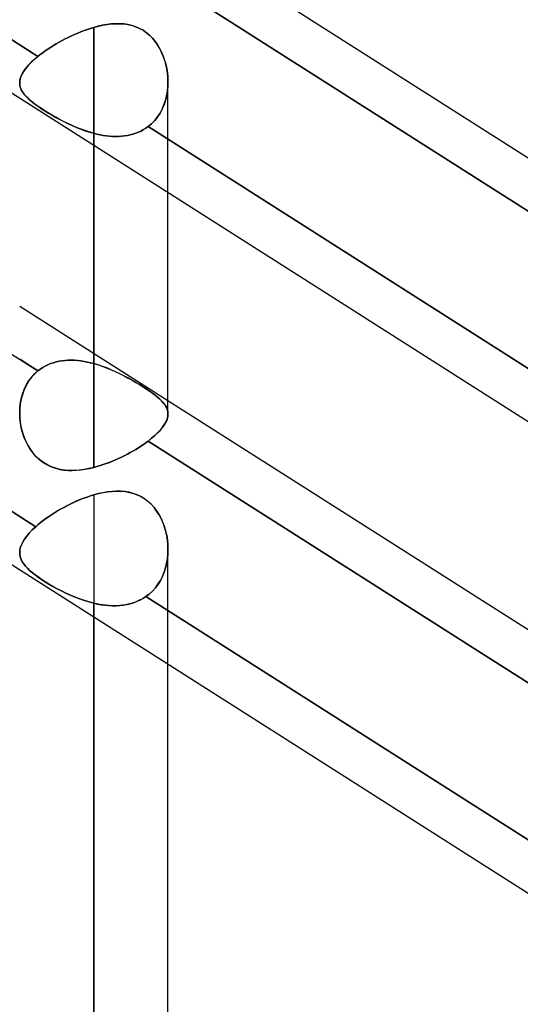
# Model space of a CAD drawing. Header units: millimetres. Extents: x -97 to 82, y -215 to 215.
# Tile 4 of 84: x -34.8 to -29.45, y -125.75 to -115.23. Entities that reach past the tile are written whole.
import ezdxf

# ---------------------------------------------------------------- set-up
doc = ezdxf.new("R2010")
doc.units = ezdxf.units.MM
doc.layers.add('MAIN-1', color=7, linetype='Continuous')
doc.layers.add('MAIN-2', color=7, linetype='Continuous')

msp = doc.modelspace()

# ---------------------------------------------------------------- linework, layer by layer
at = {"layer": 'MAIN-1'}
for p, q in [((-43.45, -110.557), (-25.85, -121.765)), ((-33.219, -114.254), (-26.004, -118.848)), ((-26.004, -119.417), (-33.457, -114.671)), ((-43.45, -115.601), (-25.85, -126.808)), ((-34.011, -116.568), (-34.011, -120.013)), ((-33.219, -119.441), (-33.219, -117.073)), ((-33.219, -119.297), (-26.004, -123.892)), ((-34.802, -119.489), (-34.804, -119.438)), ((-33.225, -119.485), (-33.233, -119.51)), ((-33.22, -119.462), (-33.225, -119.485)), ((-33.219, -119.439), (-33.22, -119.462)), ((-34.796, -119.539), (-34.802, -119.489)), ((-34.787, -119.589), (-34.796, -119.539)), ((-34.774, -119.639), (-34.787, -119.589)), ((-33.28, -119.588), (-33.303, -119.616)), ((-33.261, -119.562), (-33.28, -119.588)), ((-33.245, -119.536), (-33.261, -119.562)), ((-33.233, -119.51), (-33.245, -119.536)), ((-34.758, -119.687), (-34.774, -119.639)), ((-34.738, -119.734), (-34.758, -119.687)), ((-33.361, -119.673), (-33.394, -119.702)), ((-33.33, -119.644), (-33.361, -119.673)), ((-33.303, -119.616), (-33.33, -119.644)), ((-34.715, -119.779), (-34.738, -119.734)), ((-34.689, -119.822), (-34.715, -119.779)), ((-33.535, -119.803), (-33.564, -119.821)), ((-33.508, -119.785), (-33.535, -119.803)), ((-33.481, -119.767), (-33.508, -119.785)), ((-33.455, -119.749), (-33.481, -119.767)), ((-33.431, -119.731), (-33.455, -119.749)), ((-33.394, -119.702), (-33.431, -119.731)), ((-26.004, -124.461), (-33.431, -119.731)), ((-34.659, -119.862), (-34.689, -119.822)), ((-34.626, -119.899), (-34.659, -119.862)), ((-34.589, -119.932), (-34.626, -119.899)), ((-33.716, -119.903), (-33.748, -119.918)), ((-33.684, -119.888), (-33.716, -119.903)), ((-33.653, -119.871), (-33.684, -119.888)), ((-33.623, -119.855), (-33.653, -119.871)), ((-33.593, -119.838), (-33.623, -119.855)), ((-33.564, -119.821), (-33.593, -119.838)), ((-34.55, -119.961), (-34.589, -119.932)), ((-34.508, -119.986), (-34.55, -119.961)), ((-34.464, -120.007), (-34.508, -119.986)), ((-34.418, -120.023), (-34.464, -120.007)), ((-34.011, -120.013), (-34.064, -120.025)), ((-33.978, -120.004), (-34.011, -120.013)), ((-33.945, -119.994), (-33.978, -120.004)), ((-33.912, -119.983), (-33.945, -119.994)), ((-33.878, -119.972), (-33.912, -119.983)), ((-33.846, -119.96), (-33.878, -119.972)), ((-33.813, -119.946), (-33.846, -119.96)), ((-33.78, -119.933), (-33.813, -119.946)), ((-33.748, -119.918), (-33.78, -119.933)), ((-34.37, -120.034), (-34.418, -120.023)), ((-34.321, -120.042), (-34.37, -120.034)), ((-34.271, -120.045), (-34.321, -120.042)), ((-34.22, -120.045), (-34.271, -120.045)), ((-34.168, -120.042), (-34.22, -120.045)), ((-34.116, -120.035), (-34.168, -120.042)), ((-34.064, -120.025), (-34.116, -120.035)), ((-34.011, -167.218), (-34.011, -121.611)), ((-33.219, -166.425), (-33.219, -122.116))]:
    msp.add_line(p, q, dxfattribs=at)
at = {"layer": 'MAIN-2'}
for p, q in [((-42.231, -110.765), (-34.609, -115.619)), ((-34.609, -115.619), (-42.231, -110.765)), ((-42.231, -114.127), (-34.609, -118.981)), ((-33.457, -114.671), (-25.831, -119.527)), ((-33.826, -115.272), (-33.872, -115.278)), ((-33.869, -115.277), (-33.822, -115.272)), ((-33.78, -115.269), (-33.826, -115.272)), ((-33.822, -115.272), (-33.776, -115.269)), ((-33.735, -115.269), (-33.78, -115.269)), ((-33.776, -115.269), (-33.731, -115.269)), ((-33.691, -115.272), (-33.735, -115.269)), ((-33.731, -115.269), (-33.687, -115.272)), ((-33.647, -115.278), (-33.691, -115.272)), ((-33.687, -115.272), (-33.644, -115.279)), ((-34.183, -115.369), (-34.217, -115.384)), ((-34.217, -115.384), (-34.183, -115.369)), ((-34.149, -115.355), (-34.183, -115.369)), ((-34.183, -115.369), (-34.149, -115.355)), ((-34.115, -115.342), (-34.149, -115.355)), ((-34.149, -115.355), (-34.114, -115.342)), ((-34.08, -115.33), (-34.115, -115.342)), ((-34.114, -115.342), (-34.08, -115.33)), ((-34.046, -115.319), (-34.08, -115.33)), ((-34.08, -115.33), (-34.046, -115.319)), ((-34.011, -115.309), (-34.046, -115.319)), ((-34.046, -115.319), (-34.011, -115.309)), ((-33.965, -115.296), (-34.011, -115.309)), ((-34.011, -115.309), (-33.963, -115.296)), ((-34.011, -118.904), (-34.011, -115.309)), ((-34.011, -115.309), (-34.011, -118.904)), ((-33.918, -115.286), (-33.965, -115.296)), ((-33.963, -115.296), (-33.916, -115.286)), ((-33.872, -115.278), (-33.918, -115.286)), ((-33.916, -115.286), (-33.869, -115.277)), ((-33.605, -115.288), (-33.647, -115.278)), ((-33.644, -115.279), (-33.602, -115.289)), ((-33.563, -115.301), (-33.605, -115.288)), ((-33.602, -115.289), (-33.562, -115.302)), ((-33.524, -115.319), (-33.563, -115.301)), ((-33.562, -115.302), (-33.522, -115.319)), ((-33.485, -115.34), (-33.524, -115.319)), ((-33.522, -115.319), (-33.484, -115.34)), ((-33.449, -115.365), (-33.485, -115.34)), ((-33.484, -115.34), (-33.449, -115.365)), ((-33.416, -115.393), (-33.449, -115.365)), ((-33.449, -115.365), (-33.416, -115.393)), ((-34.413, -115.484), (-34.443, -115.503)), ((-34.443, -115.503), (-34.413, -115.484)), ((-34.381, -115.466), (-34.413, -115.484)), ((-34.413, -115.484), (-34.381, -115.466)), ((-34.35, -115.449), (-34.381, -115.466)), ((-34.381, -115.466), (-34.349, -115.449)), ((-34.317, -115.432), (-34.35, -115.449)), ((-34.349, -115.449), (-34.317, -115.432)), ((-34.284, -115.415), (-34.317, -115.432)), ((-34.317, -115.432), (-34.284, -115.415)), ((-34.251, -115.399), (-34.284, -115.415)), ((-34.284, -115.415), (-34.25, -115.399)), ((-34.217, -115.384), (-34.251, -115.399)), ((-34.25, -115.399), (-34.217, -115.384)), ((-33.385, -115.424), (-33.416, -115.393)), ((-33.416, -115.393), (-33.385, -115.424)), ((-33.356, -115.458), (-33.385, -115.424)), ((-33.385, -115.424), (-33.357, -115.458)), ((-33.357, -115.458), (-33.331, -115.495)), ((-33.33, -115.495), (-33.356, -115.458)), ((-34.558, -115.58), (-34.584, -115.599)), ((-34.584, -115.599), (-34.558, -115.58)), ((-34.531, -115.56), (-34.558, -115.58)), ((-34.558, -115.58), (-34.531, -115.56)), ((-34.502, -115.541), (-34.531, -115.56)), ((-34.531, -115.56), (-34.502, -115.541)), ((-34.473, -115.522), (-34.502, -115.541)), ((-34.502, -115.541), (-34.473, -115.522)), ((-34.443, -115.503), (-34.473, -115.522)), ((-34.473, -115.522), (-34.443, -115.503)), ((-33.331, -115.495), (-33.308, -115.533)), ((-33.307, -115.535), (-33.33, -115.495)), ((-33.308, -115.533), (-33.287, -115.574)), ((-33.287, -115.576), (-33.307, -115.535)), ((-33.287, -115.574), (-33.27, -115.616)), ((-33.269, -115.618), (-33.287, -115.576)), ((-34.708, -115.711), (-34.679, -115.681)), ((-34.673, -115.675), (-34.701, -115.703)), ((-34.679, -115.681), (-34.645, -115.65)), ((-34.642, -115.647), (-34.673, -115.675)), ((-34.645, -115.65), (-34.609, -115.619)), ((-34.609, -115.619), (-34.642, -115.647)), ((-34.584, -115.599), (-34.609, -115.619)), ((-34.609, -115.619), (-34.584, -115.599)), ((-33.27, -115.616), (-33.255, -115.659)), ((-33.254, -115.662), (-33.269, -115.618)), ((-33.255, -115.659), (-33.242, -115.703)), ((-33.241, -115.706), (-33.254, -115.662)), ((-42.259, -115.79), (-34.633, -120.647)), ((-34.633, -120.647), (-42.259, -115.79)), ((-34.787, -115.827), (-34.773, -115.799)), ((-34.764, -115.784), (-34.779, -115.809)), ((-34.773, -115.799), (-34.756, -115.771)), ((-34.747, -115.757), (-34.764, -115.784)), ((-34.756, -115.771), (-34.734, -115.741)), ((-34.725, -115.731), (-34.747, -115.757)), ((-34.734, -115.741), (-34.708, -115.711)), ((-34.701, -115.703), (-34.725, -115.731)), ((-33.242, -115.703), (-33.232, -115.747)), ((-33.232, -115.751), (-33.241, -115.706)), ((-33.232, -115.747), (-33.225, -115.793)), ((-33.225, -115.797), (-33.232, -115.751)), ((-33.225, -115.793), (-33.221, -115.839)), ((-33.22, -115.843), (-33.225, -115.797)), ((-34.804, -115.905), (-34.802, -115.88)), ((-34.803, -115.882), (-34.804, -115.905)), ((-34.804, -115.905), (-34.802, -115.926)), ((-34.802, -115.929), (-34.804, -115.905)), ((-34.798, -115.859), (-34.803, -115.882)), ((-34.802, -115.88), (-34.797, -115.854)), ((-34.79, -115.834), (-34.798, -115.859)), ((-34.797, -115.854), (-34.787, -115.827)), ((-34.779, -115.809), (-34.79, -115.834)), ((-33.221, -115.839), (-33.219, -115.886)), ((-33.219, -115.889), (-33.22, -115.843)), ((-33.219, -115.886), (-33.22, -115.937)), ((-33.22, -115.94), (-33.219, -115.889)), ((-33.219, -117.073), (-33.219, -115.892)), ((-34.802, -115.926), (-34.797, -115.947)), ((-34.796, -115.952), (-34.802, -115.929)), ((-34.797, -115.947), (-34.79, -115.967)), ((-34.787, -115.975), (-34.796, -115.952)), ((-34.79, -115.967), (-34.78, -115.987)), ((-34.774, -115.998), (-34.787, -115.975)), ((-34.78, -115.987), (-34.768, -116.008)), ((-34.758, -116.021), (-34.774, -115.998)), ((-34.768, -116.008), (-34.752, -116.028)), ((-33.234, -116.041), (-33.225, -115.991)), ((-33.225, -115.988), (-33.233, -116.038)), ((-33.22, -115.937), (-33.225, -115.988)), ((-33.225, -115.991), (-33.22, -115.94)), ((-34.738, -116.044), (-34.758, -116.021)), ((-34.752, -116.028), (-34.734, -116.048)), ((-34.715, -116.067), (-34.738, -116.044)), ((-34.734, -116.048), (-34.713, -116.069)), ((-34.689, -116.091), (-34.715, -116.067)), ((-34.713, -116.069), (-34.69, -116.09)), ((-34.69, -116.09), (-34.663, -116.111)), ((-34.659, -116.115), (-34.689, -116.091)), ((-34.663, -116.111), (-34.635, -116.133)), ((-34.626, -116.14), (-34.659, -116.115)), ((-33.262, -116.137), (-33.246, -116.09)), ((-33.245, -116.088), (-33.261, -116.135)), ((-33.246, -116.09), (-33.234, -116.041)), ((-33.233, -116.038), (-33.245, -116.088)), ((-34.635, -116.133), (-34.604, -116.155)), ((-34.589, -116.165), (-34.626, -116.14)), ((-34.604, -116.155), (-34.57, -116.178)), ((-34.55, -116.191), (-34.589, -116.165)), ((-34.57, -116.178), (-34.534, -116.201)), ((-34.508, -116.217), (-34.55, -116.191)), ((-34.534, -116.201), (-34.496, -116.224)), ((-34.464, -116.244), (-34.508, -116.217)), ((-34.496, -116.224), (-34.457, -116.248)), ((-33.303, -116.224), (-33.33, -116.265)), ((-33.304, -116.225), (-33.281, -116.182)), ((-33.28, -116.181), (-33.303, -116.224)), ((-33.281, -116.182), (-33.262, -116.137)), ((-33.261, -116.135), (-33.28, -116.181)), ((-34.418, -116.27), (-34.464, -116.244)), ((-34.457, -116.248), (-34.416, -116.271)), ((-34.37, -116.296), (-34.418, -116.27)), ((-34.416, -116.271), (-34.374, -116.294)), ((-34.374, -116.294), (-34.331, -116.316)), ((-34.321, -116.321), (-34.37, -116.296)), ((-34.331, -116.316), (-34.287, -116.338)), ((-34.271, -116.345), (-34.321, -116.321)), ((-33.361, -116.303), (-33.394, -116.338)), ((-33.394, -116.338), (-33.361, -116.304)), ((-33.33, -116.265), (-33.361, -116.303)), ((-33.361, -116.304), (-33.331, -116.266)), ((-33.331, -116.266), (-33.304, -116.225)), ((-34.287, -116.338), (-34.242, -116.358)), ((-34.22, -116.368), (-34.271, -116.345)), ((-34.242, -116.358), (-34.196, -116.378)), ((-34.168, -116.389), (-34.22, -116.368)), ((-34.196, -116.378), (-34.15, -116.396)), ((-34.116, -116.409), (-34.168, -116.389)), ((-34.15, -116.396), (-34.104, -116.413)), ((-34.064, -116.426), (-34.116, -116.409)), ((-34.104, -116.413), (-34.058, -116.428)), ((-34.011, -116.441), (-34.064, -116.426)), ((-34.058, -116.428), (-34.011, -116.441)), ((-33.535, -116.429), (-33.564, -116.44)), ((-33.564, -116.44), (-33.535, -116.429)), ((-33.508, -116.417), (-33.535, -116.429)), ((-33.535, -116.429), (-33.508, -116.417)), ((-33.481, -116.402), (-33.508, -116.417)), ((-33.508, -116.417), (-33.481, -116.402)), ((-33.455, -116.386), (-33.481, -116.402)), ((-33.481, -116.402), (-33.455, -116.386)), ((-33.431, -116.369), (-33.455, -116.386)), ((-33.455, -116.386), (-33.431, -116.369)), ((-33.431, -116.369), (-33.394, -116.338)), ((-33.394, -116.338), (-33.431, -116.369)), ((-33.431, -116.369), (-25.808, -121.223)), ((-25.808, -121.223), (-33.431, -116.369)), ((-34.011, -116.441), (-34.011, -116.568)), ((-34.011, -120.013), (-34.011, -116.441)), ((-33.978, -116.449), (-34.011, -116.441)), ((-34.011, -116.441), (-33.978, -116.449)), ((-33.945, -116.457), (-33.978, -116.449)), ((-33.978, -116.449), (-33.945, -116.457)), ((-33.912, -116.463), (-33.945, -116.457)), ((-33.945, -116.457), (-33.912, -116.463)), ((-33.878, -116.468), (-33.912, -116.463)), ((-33.912, -116.463), (-33.878, -116.468)), ((-33.846, -116.471), (-33.878, -116.468)), ((-33.878, -116.468), (-33.845, -116.471)), ((-33.813, -116.474), (-33.846, -116.471)), ((-33.845, -116.471), (-33.813, -116.474)), ((-33.78, -116.475), (-33.813, -116.474)), ((-33.813, -116.474), (-33.78, -116.475)), ((-33.748, -116.474), (-33.78, -116.475)), ((-33.78, -116.475), (-33.748, -116.474)), ((-33.716, -116.472), (-33.748, -116.474)), ((-33.748, -116.474), (-33.716, -116.472)), ((-33.684, -116.469), (-33.716, -116.472)), ((-33.716, -116.472), (-33.684, -116.469)), ((-33.653, -116.464), (-33.684, -116.469)), ((-33.684, -116.469), (-33.653, -116.464)), ((-33.623, -116.458), (-33.653, -116.464)), ((-33.653, -116.464), (-33.623, -116.458)), ((-33.593, -116.45), (-33.623, -116.458)), ((-33.623, -116.458), (-33.593, -116.45)), ((-33.564, -116.44), (-33.593, -116.45)), ((-33.593, -116.45), (-33.564, -116.44)), ((-34.804, -118.288), (-33.219, -119.297)), ((-34.609, -118.981), (-34.804, -118.857)), ((-34.584, -118.962), (-34.558, -118.945)), ((-34.558, -118.945), (-34.584, -118.962)), ((-34.558, -118.945), (-34.531, -118.93)), ((-34.531, -118.93), (-34.558, -118.945)), ((-34.531, -118.93), (-34.502, -118.916)), ((-34.502, -118.916), (-34.531, -118.93)), ((-34.502, -118.916), (-34.473, -118.904)), ((-34.473, -118.904), (-34.502, -118.916)), ((-34.473, -118.904), (-34.443, -118.894)), ((-34.443, -118.894), (-34.473, -118.904)), ((-34.443, -118.894), (-34.413, -118.885)), ((-34.413, -118.885), (-34.443, -118.894)), ((-34.413, -118.885), (-34.381, -118.878)), ((-34.381, -118.878), (-34.413, -118.885)), ((-34.381, -118.878), (-34.349, -118.873)), ((-34.35, -118.873), (-34.381, -118.878)), ((-34.317, -118.869), (-34.35, -118.873)), ((-34.349, -118.873), (-34.317, -118.869)), ((-34.317, -118.869), (-34.284, -118.868)), ((-34.284, -118.868), (-34.317, -118.869)), ((-34.284, -118.868), (-34.25, -118.867)), ((-34.251, -118.867), (-34.284, -118.868)), ((-34.217, -118.868), (-34.251, -118.867)), ((-34.25, -118.867), (-34.217, -118.868)), ((-34.217, -118.868), (-34.183, -118.871)), ((-34.183, -118.871), (-34.217, -118.868)), ((-34.183, -118.871), (-34.149, -118.875)), ((-34.149, -118.875), (-34.183, -118.871)), ((-34.149, -118.875), (-34.114, -118.88)), ((-34.115, -118.88), (-34.149, -118.875)), ((-34.08, -118.887), (-34.115, -118.88)), ((-34.114, -118.88), (-34.08, -118.887)), ((-34.08, -118.887), (-34.046, -118.895)), ((-34.046, -118.895), (-34.08, -118.887)), ((-34.046, -118.895), (-34.011, -118.904)), ((-34.011, -118.904), (-34.046, -118.895)), ((-34.011, -118.904), (-33.963, -118.918)), ((-33.965, -118.917), (-34.011, -118.904)), ((-33.918, -118.933), (-33.965, -118.917)), ((-33.963, -118.918), (-33.916, -118.934)), ((-33.872, -118.95), (-33.918, -118.933)), ((-33.916, -118.934), (-33.869, -118.952)), ((-33.826, -118.969), (-33.872, -118.95)), ((-33.869, -118.952), (-33.822, -118.971)), ((-34.708, -119.092), (-34.679, -119.051)), ((-34.673, -119.044), (-34.701, -119.08)), ((-34.679, -119.051), (-34.645, -119.014)), ((-34.642, -119.011), (-34.673, -119.044)), ((-34.645, -119.014), (-34.609, -118.981)), ((-34.609, -118.981), (-34.642, -119.011)), ((-34.609, -118.981), (-34.584, -118.962)), ((-34.584, -118.962), (-34.609, -118.981)), ((-33.78, -118.99), (-33.826, -118.969)), ((-33.822, -118.971), (-33.776, -118.991)), ((-33.735, -119.011), (-33.78, -118.99)), ((-33.776, -118.991), (-33.731, -119.013)), ((-33.691, -119.033), (-33.735, -119.011)), ((-33.731, -119.013), (-33.687, -119.035)), ((-33.647, -119.056), (-33.691, -119.033)), ((-33.687, -119.035), (-33.644, -119.058)), ((-33.605, -119.08), (-33.647, -119.056)), ((-33.644, -119.058), (-33.602, -119.081)), ((-34.747, -119.16), (-34.764, -119.203)), ((-34.756, -119.181), (-34.734, -119.135)), ((-34.725, -119.119), (-34.747, -119.16)), ((-34.734, -119.135), (-34.708, -119.092)), ((-34.701, -119.08), (-34.725, -119.119)), ((-33.563, -119.104), (-33.605, -119.08)), ((-33.602, -119.081), (-33.562, -119.105)), ((-33.524, -119.127), (-33.563, -119.104)), ((-33.562, -119.105), (-33.522, -119.128)), ((-33.485, -119.151), (-33.524, -119.127)), ((-33.522, -119.128), (-33.484, -119.152)), ((-33.449, -119.174), (-33.485, -119.151)), ((-33.484, -119.152), (-33.449, -119.175)), ((-34.779, -119.248), (-34.79, -119.294)), ((-34.787, -119.28), (-34.773, -119.23)), ((-34.764, -119.203), (-34.779, -119.248)), ((-34.773, -119.23), (-34.756, -119.181)), ((-33.416, -119.197), (-33.449, -119.174)), ((-33.449, -119.175), (-33.416, -119.197)), ((-33.416, -119.197), (-33.385, -119.219)), ((-33.385, -119.219), (-33.416, -119.197)), ((-33.385, -119.219), (-33.357, -119.24)), ((-33.356, -119.24), (-33.385, -119.219)), ((-33.357, -119.24), (-33.331, -119.261)), ((-33.33, -119.261), (-33.356, -119.24)), ((-33.331, -119.261), (-33.308, -119.281)), ((-33.307, -119.282), (-33.33, -119.261)), ((-34.798, -119.341), (-34.803, -119.389)), ((-34.802, -119.384), (-34.797, -119.332)), ((-34.79, -119.294), (-34.798, -119.341)), ((-34.797, -119.332), (-34.787, -119.28)), ((-33.308, -119.281), (-33.287, -119.301)), ((-33.287, -119.302), (-33.307, -119.282)), ((-33.287, -119.301), (-33.27, -119.321)), ((-33.269, -119.322), (-33.287, -119.302)), ((-33.27, -119.321), (-33.255, -119.34)), ((-33.254, -119.341), (-33.269, -119.322)), ((-33.255, -119.34), (-33.242, -119.359)), ((-33.241, -119.361), (-33.254, -119.341)), ((-33.242, -119.359), (-33.232, -119.378)), ((-33.232, -119.38), (-33.241, -119.361)), ((-33.232, -119.378), (-33.225, -119.398)), ((-33.225, -119.4), (-33.232, -119.38)), ((-34.804, -119.438), (-34.802, -119.384)), ((-34.803, -119.389), (-34.804, -119.438)), ((-34.804, -119.438), (-34.802, -119.483)), ((-34.802, -119.483), (-34.797, -119.528)), ((-33.234, -119.511), (-33.225, -119.487)), ((-33.225, -119.398), (-33.221, -119.418)), ((-33.22, -119.42), (-33.225, -119.4)), ((-33.225, -119.487), (-33.22, -119.463)), ((-33.221, -119.418), (-33.219, -119.439)), ((-33.219, -119.44), (-33.22, -119.42)), ((-33.22, -119.463), (-33.219, -119.44)), ((-34.797, -119.528), (-34.79, -119.572)), ((-34.79, -119.572), (-34.78, -119.616)), ((-33.304, -119.617), (-33.281, -119.589)), ((-33.281, -119.589), (-33.262, -119.563)), ((-33.262, -119.563), (-33.246, -119.537)), ((-33.246, -119.537), (-33.234, -119.511)), ((-34.78, -119.616), (-34.768, -119.66)), ((-34.768, -119.66), (-34.752, -119.702)), ((-33.394, -119.702), (-33.361, -119.673)), ((-33.361, -119.673), (-33.331, -119.645)), ((-33.331, -119.645), (-33.304, -119.617)), ((-34.752, -119.702), (-34.734, -119.743)), ((-34.734, -119.743), (-34.713, -119.783)), ((-34.713, -119.783), (-34.69, -119.821)), ((-33.564, -119.821), (-33.535, -119.803)), ((-33.535, -119.803), (-33.508, -119.785)), ((-33.508, -119.785), (-33.481, -119.767)), ((-33.481, -119.767), (-33.455, -119.749)), ((-33.455, -119.749), (-33.431, -119.731)), ((-33.431, -119.731), (-33.394, -119.702)), ((-33.431, -119.731), (-25.808, -124.585)), ((-34.69, -119.821), (-34.663, -119.857)), ((-34.663, -119.857), (-34.635, -119.89)), ((-34.635, -119.89), (-34.604, -119.92)), ((-33.748, -119.918), (-33.716, -119.903)), ((-33.716, -119.903), (-33.684, -119.887)), ((-33.684, -119.887), (-33.653, -119.871)), ((-33.653, -119.871), (-33.623, -119.855)), ((-33.623, -119.855), (-33.593, -119.838)), ((-33.593, -119.838), (-33.564, -119.821)), ((-34.604, -119.92), (-34.57, -119.947)), ((-34.57, -119.947), (-34.534, -119.972)), ((-34.534, -119.972), (-34.496, -119.992)), ((-34.496, -119.992), (-34.457, -120.01)), ((-34.457, -120.01), (-34.416, -120.023)), ((-34.058, -120.024), (-34.011, -120.013)), ((-34.011, -120.013), (-33.978, -120.004)), ((-33.978, -120.004), (-33.945, -119.994)), ((-33.945, -119.994), (-33.912, -119.983)), ((-33.912, -119.983), (-33.878, -119.972)), ((-33.878, -119.972), (-33.845, -119.96)), ((-33.845, -119.96), (-33.813, -119.946)), ((-33.813, -119.946), (-33.78, -119.933)), ((-33.78, -119.933), (-33.748, -119.918)), ((-34.416, -120.023), (-34.374, -120.034)), ((-34.374, -120.034), (-34.331, -120.041)), ((-34.331, -120.041), (-34.287, -120.045)), ((-34.287, -120.045), (-34.242, -120.046)), ((-34.242, -120.046), (-34.196, -120.044)), ((-34.196, -120.044), (-34.15, -120.04)), ((-34.15, -120.04), (-34.104, -120.033)), ((-34.104, -120.033), (-34.058, -120.024)), ((-34.084, -120.33), (-34.12, -120.343)), ((-34.12, -120.343), (-34.083, -120.33)), ((-34.047, -120.318), (-34.084, -120.33)), ((-34.083, -120.33), (-34.047, -120.318)), ((-34.011, -120.307), (-34.047, -120.318)), ((-34.047, -120.318), (-34.011, -120.307)), ((-33.963, -120.294), (-34.011, -120.307)), ((-34.011, -120.307), (-33.962, -120.294)), ((-34.011, -120.307), (-34.011, -165.632)), ((-33.915, -120.284), (-33.963, -120.294)), ((-33.962, -120.294), (-33.912, -120.283)), ((-33.867, -120.276), (-33.915, -120.284)), ((-33.912, -120.283), (-33.864, -120.275)), ((-33.819, -120.27), (-33.867, -120.276)), ((-33.864, -120.275), (-33.815, -120.27)), ((-33.772, -120.268), (-33.819, -120.27)), ((-33.815, -120.27), (-33.768, -120.267)), ((-33.726, -120.268), (-33.772, -120.268)), ((-33.768, -120.267), (-33.722, -120.268)), ((-33.68, -120.272), (-33.726, -120.268)), ((-33.722, -120.268), (-33.676, -120.272)), ((-33.635, -120.279), (-33.68, -120.272)), ((-33.676, -120.272), (-33.632, -120.28)), ((-33.591, -120.291), (-33.635, -120.279)), ((-33.632, -120.28), (-33.589, -120.291)), ((-33.549, -120.306), (-33.591, -120.291)), ((-33.589, -120.291), (-33.547, -120.307)), ((-33.508, -120.326), (-33.549, -120.306)), ((-33.547, -120.307), (-33.507, -120.326)), ((-33.469, -120.349), (-33.508, -120.326)), ((-33.507, -120.326), (-33.468, -120.35)), ((-34.332, -120.441), (-34.298, -120.422)), ((-34.298, -120.423), (-34.332, -120.441)), ((-34.263, -120.405), (-34.298, -120.423)), ((-34.298, -120.422), (-34.263, -120.405)), ((-34.227, -120.388), (-34.263, -120.405)), ((-34.263, -120.405), (-34.227, -120.388)), ((-34.192, -120.372), (-34.227, -120.388)), ((-34.227, -120.388), (-34.191, -120.372)), ((-34.156, -120.357), (-34.192, -120.372)), ((-34.191, -120.372), (-34.156, -120.357)), ((-34.12, -120.343), (-34.156, -120.357)), ((-34.156, -120.357), (-34.12, -120.343)), ((-33.433, -120.377), (-33.469, -120.349)), ((-33.468, -120.35), (-33.432, -120.377)), ((-33.399, -120.408), (-33.433, -120.377)), ((-33.432, -120.377), (-33.399, -120.408)), ((-33.368, -120.442), (-33.399, -120.408)), ((-33.399, -120.408), (-33.368, -120.442)), ((-34.495, -120.54), (-34.525, -120.561)), ((-34.525, -120.561), (-34.495, -120.54)), ((-34.464, -120.519), (-34.495, -120.54)), ((-34.495, -120.54), (-34.464, -120.519)), ((-34.432, -120.499), (-34.464, -120.519)), ((-34.464, -120.519), (-34.432, -120.499)), ((-34.4, -120.479), (-34.432, -120.499)), ((-34.432, -120.499), (-34.4, -120.479)), ((-34.4, -120.479), (-34.366, -120.459)), ((-34.366, -120.46), (-34.4, -120.479)), ((-34.332, -120.441), (-34.366, -120.46)), ((-34.366, -120.459), (-34.332, -120.441)), ((-33.34, -120.48), (-33.368, -120.442)), ((-33.368, -120.442), (-33.34, -120.479)), ((-33.34, -120.479), (-33.315, -120.519)), ((-33.314, -120.52), (-33.34, -120.48)), ((-33.315, -120.519), (-33.293, -120.561)), ((-33.292, -120.563), (-33.314, -120.52)), ((-34.608, -120.625), (-34.633, -120.647)), ((-34.633, -120.647), (-34.608, -120.625)), ((-34.582, -120.604), (-34.608, -120.625)), ((-34.608, -120.625), (-34.582, -120.604)), ((-34.554, -120.582), (-34.582, -120.604)), ((-34.582, -120.604), (-34.554, -120.582)), ((-34.525, -120.561), (-34.554, -120.582)), ((-34.554, -120.582), (-34.525, -120.561)), ((-33.293, -120.561), (-33.273, -120.605)), ((-33.272, -120.607), (-33.292, -120.563)), ((-33.273, -120.605), (-33.257, -120.65)), ((-33.256, -120.653), (-33.272, -120.607)), ((-34.753, -120.78), (-34.729, -120.748)), ((-34.729, -120.748), (-34.753, -120.78)), ((-34.729, -120.748), (-34.701, -120.715)), ((-34.701, -120.715), (-34.729, -120.748)), ((-34.701, -120.715), (-34.669, -120.681)), ((-34.669, -120.681), (-34.701, -120.715)), ((-34.669, -120.681), (-34.633, -120.647)), ((-34.633, -120.647), (-34.669, -120.681)), ((-33.257, -120.65), (-33.244, -120.696)), ((-33.243, -120.699), (-33.256, -120.653)), ((-33.244, -120.696), (-33.233, -120.743)), ((-33.232, -120.746), (-33.243, -120.699)), ((-33.233, -120.743), (-33.225, -120.791)), ((-33.225, -120.794), (-33.232, -120.746)), ((-34.797, -120.872), (-34.786, -120.842)), ((-34.786, -120.842), (-34.797, -120.872)), ((-34.786, -120.842), (-34.772, -120.811)), ((-34.772, -120.812), (-34.786, -120.842)), ((-34.772, -120.811), (-34.753, -120.78)), ((-34.753, -120.78), (-34.772, -120.812)), ((-33.225, -120.791), (-33.22, -120.839)), ((-33.22, -120.843), (-33.225, -120.794)), ((-33.22, -120.839), (-33.219, -120.889)), ((-33.219, -120.891), (-33.22, -120.843)), ((-34.804, -120.929), (-34.802, -120.901)), ((-34.802, -120.901), (-34.804, -120.929)), ((-34.801, -120.953), (-34.804, -120.929)), ((-34.804, -120.929), (-34.801, -120.953)), ((-34.802, -120.901), (-34.797, -120.872)), ((-34.797, -120.872), (-34.802, -120.901)), ((-34.796, -120.976), (-34.801, -120.953)), ((-34.801, -120.953), (-34.796, -120.976)), ((-33.22, -120.939), (-33.225, -120.988)), ((-33.225, -120.991), (-33.22, -120.942)), ((-33.219, -120.889), (-33.22, -120.939)), ((-33.22, -120.942), (-33.219, -120.891)), ((-33.219, -122.116), (-33.219, -120.892)), ((-34.787, -120.999), (-34.796, -120.976)), ((-34.796, -120.976), (-34.787, -120.999)), ((-34.776, -121.022), (-34.787, -120.999)), ((-34.787, -120.999), (-34.776, -121.022)), ((-34.761, -121.045), (-34.776, -121.022)), ((-34.776, -121.022), (-34.761, -121.045)), ((-34.743, -121.068), (-34.761, -121.045)), ((-34.761, -121.045), (-34.743, -121.068)), ((-33.233, -121.038), (-33.245, -121.086)), ((-33.245, -121.088), (-33.234, -121.04)), ((-33.234, -121.04), (-33.225, -120.991)), ((-33.225, -120.988), (-33.233, -121.038)), ((-34.722, -121.091), (-34.743, -121.068)), ((-34.743, -121.068), (-34.722, -121.091)), ((-34.698, -121.114), (-34.722, -121.091)), ((-34.722, -121.091), (-34.698, -121.114)), ((-34.67, -121.137), (-34.698, -121.114)), ((-34.698, -121.114), (-34.67, -121.137)), ((-34.64, -121.161), (-34.67, -121.137)), ((-34.67, -121.137), (-34.64, -121.161)), ((-34.607, -121.185), (-34.64, -121.161)), ((-34.64, -121.161), (-34.607, -121.186)), ((-33.279, -121.179), (-33.26, -121.134)), ((-33.26, -121.132), (-33.278, -121.177)), ((-33.245, -121.086), (-33.26, -121.132)), ((-33.26, -121.134), (-33.245, -121.088)), ((-34.571, -121.21), (-34.607, -121.185)), ((-34.607, -121.186), (-34.571, -121.21)), ((-34.532, -121.235), (-34.571, -121.21)), ((-34.571, -121.21), (-34.532, -121.235)), ((-34.491, -121.26), (-34.532, -121.235)), ((-34.532, -121.235), (-34.491, -121.26)), ((-34.448, -121.285), (-34.491, -121.26)), ((-34.491, -121.26), (-34.448, -121.285)), ((-33.354, -121.3), (-33.326, -121.262)), ((-33.325, -121.262), (-33.354, -121.3)), ((-33.326, -121.262), (-33.3, -121.222)), ((-33.3, -121.221), (-33.325, -121.262)), ((-33.278, -121.177), (-33.3, -121.221)), ((-33.3, -121.222), (-33.279, -121.179)), ((-34.403, -121.31), (-34.448, -121.285)), ((-34.448, -121.285), (-34.403, -121.31)), ((-34.357, -121.334), (-34.403, -121.31)), ((-34.403, -121.31), (-34.357, -121.334)), ((-34.31, -121.357), (-34.357, -121.334)), ((-34.357, -121.334), (-34.31, -121.357)), ((-34.262, -121.379), (-34.31, -121.357)), ((-34.31, -121.357), (-34.261, -121.379)), ((-34.212, -121.4), (-34.262, -121.379)), ((-34.261, -121.379), (-34.212, -121.4)), ((-33.457, -121.395), (-33.42, -121.367)), ((-33.42, -121.367), (-33.457, -121.395)), ((-33.42, -121.367), (-33.385, -121.335)), ((-33.385, -121.335), (-33.42, -121.367)), ((-33.385, -121.335), (-33.354, -121.3)), ((-33.354, -121.3), (-33.385, -121.335)), ((-34.163, -121.419), (-34.212, -121.4)), ((-34.212, -121.4), (-34.162, -121.419)), ((-34.112, -121.437), (-34.163, -121.419)), ((-34.162, -121.419), (-34.112, -121.437)), ((-34.062, -121.452), (-34.112, -121.437)), ((-34.112, -121.437), (-34.062, -121.452)), ((-34.011, -121.465), (-34.062, -121.452)), ((-34.062, -121.452), (-34.011, -121.465)), ((-34.011, -121.465), (-34.011, -121.611)), ((-34.011, -167.218), (-34.011, -121.465)), ((-34.011, -121.465), (-33.971, -121.474)), ((-33.98, -121.472), (-34.011, -121.465)), ((-33.948, -121.479), (-33.98, -121.472)), ((-33.971, -121.474), (-33.932, -121.481)), ((-33.917, -121.484), (-33.948, -121.479)), ((-33.932, -121.481), (-33.892, -121.487)), ((-33.886, -121.487), (-33.917, -121.484)), ((-33.892, -121.487), (-33.852, -121.491)), ((-33.854, -121.49), (-33.886, -121.487)), ((-33.735, -121.49), (-33.697, -121.486)), ((-33.702, -121.487), (-33.732, -121.49)), ((-33.672, -121.482), (-33.702, -121.487)), ((-33.697, -121.486), (-33.66, -121.48)), ((-33.643, -121.476), (-33.672, -121.482)), ((-33.66, -121.48), (-33.624, -121.471)), ((-33.614, -121.469), (-33.643, -121.476)), ((-33.624, -121.471), (-33.588, -121.461)), ((-33.586, -121.46), (-33.614, -121.469)), ((-33.588, -121.461), (-33.554, -121.448)), ((-33.559, -121.45), (-33.586, -121.46)), ((-33.533, -121.438), (-33.559, -121.45)), ((-33.554, -121.448), (-33.52, -121.433)), ((-33.507, -121.425), (-33.533, -121.438)), ((-33.52, -121.433), (-33.488, -121.415)), ((-33.481, -121.411), (-33.507, -121.425)), ((-33.488, -121.415), (-33.457, -121.395)), ((-33.457, -121.395), (-33.481, -121.411)), ((-33.457, -121.395), (-25.831, -126.251)), ((-25.831, -126.251), (-33.457, -121.395)), ((-33.823, -121.492), (-33.854, -121.49)), ((-33.852, -121.491), (-33.813, -121.492)), ((-33.793, -121.493), (-33.823, -121.492)), ((-33.813, -121.492), (-33.774, -121.492)), ((-33.762, -121.492), (-33.793, -121.493)), ((-33.774, -121.492), (-33.735, -121.49)), ((-33.732, -121.49), (-33.762, -121.492))]:
    msp.add_line(p, q, dxfattribs=at)

doc.saveas('drawing.dxf')
